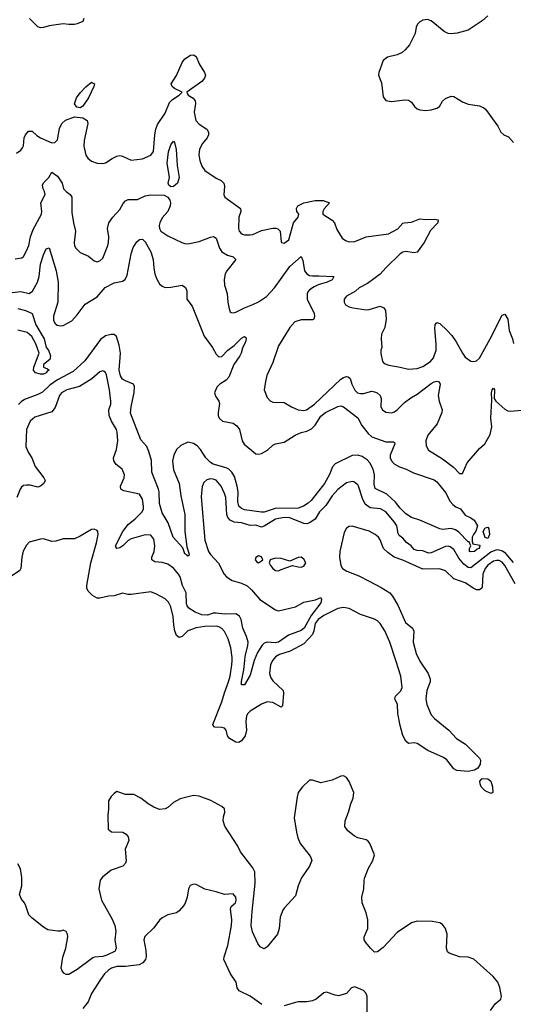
# Model space of a CAD drawing. Header units: inches. Extents: x 1839270 to 1929235, y 762242 to 910350.
# Tile 219 of 256: x 1904463 to 1907949, y 847575 to 854523. Entities that reach past the tile are written whole.
import ezdxf

# ---------------------------------------------------------------- set-up
doc = ezdxf.new("R2010")
doc.units = ezdxf.units.IN
doc.header["$MEASUREMENT"] = 0
doc.layers.add('B9804', color=7, linetype='Continuous')
doc.layers.add('B9805', color=7, linetype='Continuous')

msp = doc.modelspace()

# ---------------------------------------------------------------- linework, layer by layer
at = {"layer": 'B9804', "color": 5}
for points, elevation in [([(1906248.6, 850000), (1906234.2, 849970), (1906227.6, 849910), (1906237.4, 849877.4), (1906250, 849857.4), (1906323.2, 849790), (1906326.4, 849770), (1906319.2, 849680.8), (1906310, 849672.3), (1906250, 849703.7), (1906210, 849708.4), (1906170, 849692.7), (1906090, 849643.5), (1906073.3, 849626.7), (1906065.1, 849610), (1906059.5, 849570), (1906063.7, 849510), (1906054.4, 849470), (1906030, 849432.8), (1906010, 849422.6), (1905990, 849424.8), (1905944.8, 849450), (1905930, 849468.2), (1905921.2, 849510), (1905910, 849522.4), (1905890, 849528.5), (1905840.9, 849530), (1905833.5, 849533.5), (1905826.5, 849550), (1905890.9, 849710), (1905908.3, 849771.7), (1905938.5, 849850), (1905950.3, 849890), (1905962, 849970), (1905962.4, 850000)], 580), ([(1906120, 850000), (1906090, 849896.2), (1906050, 849829), (1906030, 849828), (1906030, 849852), (1906045.1, 849934.9), (1906052.2, 850000)], 560), ([(1907287.8, 850000), (1907290, 849995.3), (1907347.3, 849910), (1907361.8, 849870), (1907362.7, 849850), (1907338.2, 849790), (1907331, 849730), (1907338.7, 849690), (1907370, 849618), (1907391.8, 849591.8), (1907494.6, 849510), (1907547.4, 849450), (1907611.6, 849410), (1907710, 849312.2), (1907717.1, 849297.1), (1907715.6, 849270), (1907698.5, 849241.5), (1907674, 849226), (1907630, 849216.5), (1907550, 849224.3), (1907530, 849235.7), (1907478.6, 849298.6), (1907456.4, 849316.4), (1907346.4, 849366.4), (1907270, 849415.6), (1907250, 849419.5), (1907210, 849415.6), (1907190, 849432.6), (1907170, 849471.3), (1907150, 849543), (1907133.3, 849626.7), (1907132.3, 849690), (1907112.2, 849730), (1907117.5, 849750), (1907153.9, 849786.1), (1907164.5, 849810), (1907154.6, 849890), (1907119, 850000)], 580), ([(1907787.8, 847530), (1907822, 847578), (1907861.3, 847610), (1907866, 847630), (1907854, 847694), (1907839.5, 847730), (1907807.3, 847770), (1907670, 847892.6), (1907630, 847908.4), (1907570, 847909.7), (1907496.2, 847936.2), (1907484.4, 847944.4), (1907478.4, 847970), (1907482.9, 848070), (1907469.6, 848109.6), (1907450, 848137.2), (1907429.6, 848149.6), (1907378, 848158), (1907270, 848160.5), (1907230, 848149.8), (1907130, 848082.3), (1907030, 847975.3), (1906990, 847944.5), (1906970, 847943.7), (1906940.7, 847970), (1906907.3, 848010), (1906897, 848030), (1906897, 848050), (1906921.3, 848110), (1906921.3, 848170), (1906910, 848219), (1906881.6, 848290), (1906878.4, 848330), (1906894.5, 848390), (1906896.2, 848450), (1906901.6, 848470), (1906923.6, 848530), (1906956.9, 848590), (1906969.5, 848630), (1906936.2, 848710), (1906925.1, 848725.1), (1906910, 848734.7), (1906850, 848749.7), (1906824.5, 848764.5), (1906779.6, 848799.6), (1906758.9, 848830), (1906761.1, 848870), (1906784.7, 848930), (1906800.7, 848990), (1906818.3, 849030), (1906822.8, 849070), (1906790, 849146.3), (1906770, 849175.8), (1906750, 849187.3), (1906730, 849184.5), (1906670, 849157), (1906590, 849138), (1906530, 849155.1), (1906510, 849156), (1906460.7, 849110), (1906430.4, 849069.6), (1906421.7, 849038.3), (1906402.3, 848890), (1906416.9, 848790), (1906427.4, 848750), (1906444.6, 848710), (1906507, 848630), (1906520.3, 848610), (1906526.7, 848590), (1906510.4, 848550), (1906452.7, 848467.3), (1906428.7, 848410), (1906410, 848340.9), (1906330, 848253.3), (1906321.8, 848238.2), (1906302.7, 848190), (1906294.7, 848110), (1906282.7, 848070), (1906210, 847979.1), (1906190, 847966.6), (1906160.7, 847980.7), (1906143.7, 848003.7), (1906107.2, 848087.2), (1906098.5, 848130), (1906104, 848230), (1906126, 848430), (1906123, 848510), (1906110, 848538.2), (1906023, 848650), (1906003, 848690), (1905911.5, 848831.5), (1905899.8, 848870), (1905902.3, 848897.7), (1905912.8, 848930), (1905910, 848954), (1905890, 848971.3), (1905811.9, 849011.9), (1905730, 849042.9), (1905690, 849047.3), (1905595.2, 849024.8), (1905550, 848999.3), (1905510, 848963.7), (1905490, 848954.5), (1905449.5, 848949.5), (1905410, 848965.2), (1905369.5, 848989.5), (1905319, 849030), (1905270, 849055.3), (1905210, 849055.3), (1905150, 849075.3), (1905130, 849062), (1905110, 849042), (1905090.8, 849010), (1905090.7, 848950.7), (1905084.9, 848910), (1905087.7, 848810), (1905110.8, 848790.8), (1905190.3, 848790.3), (1905215.1, 848775.1), (1905230, 848756), (1905232.7, 848730), (1905207.9, 848670), (1905214, 848586), (1905210.2, 848569.8), (1905191.1, 848548.9), (1905110, 848520.5), (1905048.1, 848471.9), (1905030.2, 848449.8), (1905022.2, 848390), (1905040.2, 848310), (1905116, 848176), (1905134.8, 848130), (1905141.5, 848090), (1905134.8, 848030), (1905143.2, 847970), (1905140.7, 847959.3), (1905137.7, 847950), (1905078.9, 847921.1), (1905050, 847913.1), (1904992.4, 847907.6), (1904978.5, 847901.5), (1904870, 847820.3), (1904810, 847784.7), (1904790, 847786), (1904775.1, 847795.1), (1904762.4, 847810), (1904755.8, 847830), (1904766.7, 847906.7), (1904789.8, 847970), (1904803.1, 848050), (1904800.5, 848070), (1904790, 848089.4), (1904770, 848098.7), (1904750, 848091.6), (1904731.7, 848091.7), (1904660.5, 848100.5), (1904630, 848119.3), (1904550, 848182.9), (1904527.1, 848207.1), (1904507.3, 848270), (1904497.6, 848290), (1904475.6, 848315.6), (1904462, 848350), (1904477.8, 848410), (1904477.9, 848470), (1904467.9, 848530), (1904450, 848565)], 620), ([(1906172.3, 847572.3), (1906090, 847631.2), (1906012.3, 847670), (1905999.6, 847690), (1905991.3, 847730), (1905950.7, 847790.7), (1905905.8, 847890), (1905906.2, 847910), (1905933.7, 847990), (1905959.8, 848130), (1905961.7, 848170), (1905951.1, 848248.9), (1905956.3, 848263.7), (1905986, 848290), (1905991.1, 848310), (1905989.3, 848330), (1905970, 848355.1), (1905910, 848349.4), (1905850.9, 848369.1), (1905770, 848386.6), (1905710, 848419), (1905690, 848422), (1905667.5, 848412.5), (1905656, 848390), (1905644.9, 848330), (1905630.5, 848289.5), (1905620.7, 848270), (1905590, 848233.2), (1905570, 848219.3), (1905510, 848205.2), (1905470, 848186), (1905450, 848169.2), (1905410, 848113.2), (1905347.5, 848052.5), (1905338.8, 848030), (1905353.5, 847953.5), (1905356.4, 847910), (1905350.3, 847889.7), (1905333.3, 847866.7), (1905306.9, 847853.1), (1905210, 847841.5), (1905150, 847841.4), (1905110.6, 847830), (1905090, 847816.4), (1905061.3, 847790), (1905033.7, 847750), (1904970.4, 847650), (1904946.9, 847593.1), (1904910, 847546)], 640), ([(1906917.6, 847510), (1906916.9, 847630), (1906909.4, 847650), (1906890, 847672.3), (1906830, 847697.4), (1906805.5, 847690), (1906770, 847651.8), (1906715.5, 847635.5), (1906690, 847638), (1906630, 847659.3), (1906610, 847656), (1906557.3, 847610), (1906530, 847598), (1906490, 847591.1), (1906430, 847592.1), (1906410, 847588.2), (1906330, 847564.5)], 640)]:
    msp.add_lwpolyline(points, dxfattribs=dict(at, elevation=elevation))
at = {"layer": 'B9804', "color": 5, "elevation": 580}
msp.add_lwpolyline([(1907790, 849061.2), (1907750, 849082), (1907722.4, 849110), (1907714, 849130), (1907712, 849150), (1907730, 849168), (1907770, 849166.8), (1907790.8, 849150), (1907802.8, 849110), (1907804.7, 849070)], close=True, dxfattribs=at)
at = {"layer": 'B9805', "color": 5}
for points, elevation in [([(1904915.5, 854530), (1904907.7, 854510), (1904870, 854492.3), (1904850.9, 854489.1), (1904810, 854488.3), (1904770, 854494.3), (1904670, 854480.2), (1904630, 854466.3), (1904610, 854464.8), (1904591.2, 854471.2), (1904531.2, 854531.2)], 580), ([(1907770.2, 854549.8), (1907730, 854514), (1907630, 854449.7), (1907553.7, 854426.3), (1907510, 854422.3), (1907490, 854425.4), (1907459.8, 854439.8), (1907370, 854513.7), (1907343.3, 854523.3), (1907310, 854519.7), (1907290, 854508.4), (1907271.6, 854490), (1907262.6, 854470), (1907255.6, 854424.4), (1907215.3, 854344.7), (1907186, 854310), (1907164.7, 854290), (1907130, 854275.1), (1907061.1, 854258.9), (1907030, 854234), (1906998.8, 854150), (1906997.3, 854130), (1907017.5, 854077.5), (1907030, 853978), (1907050, 853953), (1907090, 853944.9), (1907183.9, 853956.1), (1907210, 853954.9), (1907230, 853940.7), (1907250.4, 853910), (1907270, 853893.7), (1907290, 853885.4), (1907330, 853882.6), (1907370, 853885.4), (1907410, 853897.6), (1907427, 853910), (1907450, 853947.3), (1907470, 853967.3), (1907510, 853982.8), (1907530, 853980.7), (1907590, 853944), (1907630, 853925.3), (1907710, 853914.9), (1907741.6, 853901.6), (1907752.3, 853892.3), (1907840.5, 853770), (1907862, 853730), (1907882.8, 853710), (1907915.1, 853695.1), (1907950, 853655.8)], 620), ([(1904440.5, 853579.5), (1904470, 853602), (1904482.5, 853617.5), (1904488.7, 853631.3), (1904495.3, 853690), (1904504.4, 853710), (1904525.1, 853734.9), (1904550, 853736.6), (1904584.5, 853704.5), (1904609.2, 853690), (1904690, 853654.1), (1904710, 853656.3), (1904730, 853673.7), (1904745, 853755), (1904759.6, 853790), (1904787.5, 853812.5), (1904850, 853838), (1904909.6, 853829.6), (1904939.3, 853810), (1904945.3, 853790), (1904918.9, 853670), (1904916.3, 853630), (1904930, 853567.7), (1904944.8, 853544.8), (1904970, 853523.1), (1905009.7, 853510.3), (1905050, 853507.4), (1905070, 853511.8), (1905115.9, 853544.1), (1905150, 853560.6), (1905170, 853563.8), (1905190, 853559.3), (1905250, 853531.3), (1905330, 853541.3), (1905390, 853566), (1905408.2, 853591.8), (1905416.5, 853710), (1905424.4, 853750), (1905437.2, 853782.8), (1905490, 853863.1), (1905521.9, 853938.1), (1905541.6, 853958.4), (1905589.7, 853990), (1905609.3, 854010), (1905556.3, 854036.3), (1905540.5, 854050), (1905533, 854070), (1905570.5, 854129.5), (1905610, 854219.6), (1905630, 854246), (1905670, 854272), (1905690, 854275.5), (1905710, 854262.8), (1905730.2, 854210), (1905768.9, 854150), (1905774.4, 854130), (1905768.9, 854110), (1905750, 854086.6), (1905642.8, 854010), (1905653.7, 853990), (1905689.1, 853969.1), (1905703, 853950), (1905704.7, 853930), (1905694.8, 853870), (1905707, 853810), (1905730, 853786.2), (1905784.2, 853750), (1905795.6, 853730), (1905795.8, 853710), (1905786.9, 853690), (1905753.8, 853650), (1905732.8, 853610), (1905729.3, 853570), (1905736.2, 853530), (1905750, 853488.2), (1905770, 853458), (1905850, 853404.4), (1905886.9, 853386.9), (1905904.4, 853370), (1905908.8, 853348.8), (1905905.5, 853285.5), (1905910.7, 853270), (1906021.6, 853190), (1906025.3, 853170), (1906010.2, 853130), (1906007.5, 853050), (1906014, 853030), (1906030, 853011.7), (1906050, 853003.2), (1906090, 853003.2), (1906110, 853007.7), (1906170, 853035), (1906250, 853052), (1906272.3, 853052.3), (1906286.6, 853046.6), (1906302, 853030), (1906310, 852954), (1906311, 852951), (1906330, 852944.9), (1906362.7, 852970), (1906397.6, 853090), (1906429.7, 853130), (1906434.7, 853150), (1906420.4, 853170), (1906416.8, 853190), (1906428.3, 853210), (1906469.8, 853230.2), (1906550, 853246), (1906606, 853246), (1906651.3, 853230), (1906612.9, 853187.1), (1906603.8, 853170), (1906604.9, 853150), (1906670, 853108.9), (1906686.5, 853090), (1906702.8, 853042.8), (1906741.4, 852981.4), (1906763.7, 852963.7), (1906790, 852955.8), (1906830, 852956.5), (1906910, 852990.2), (1907068.4, 853011.6), (1907132.5, 853047.5), (1907170, 853086.7), (1907179, 853090), (1907230, 853092.8), (1907290, 853116.6), (1907330, 853112.1), (1907390, 853115), (1907418.8, 853110), (1907415.5, 853090), (1907364.7, 853035.3), (1907319.7, 852950), (1907270, 852881.3), (1907250, 852877.4), (1907190, 852886), (1907170, 852882.2), (1907150.3, 852870), (1907049.1, 852770.9), (1907010, 852726.4), (1906918.5, 852661.5), (1906860.3, 852630), (1906833.5, 852606.5), (1906770, 852571.1), (1906754.6, 852550), (1906754.3, 852530), (1906764, 852510), (1906790, 852496.3), (1906818.8, 852490), (1906910, 852475.8), (1906930, 852477.1), (1907010, 852502), (1907034.8, 852490), (1907047.7, 852470), (1907052.2, 852410), (1907043, 852350), (1907017.3, 852302.7), (1907015.5, 852270), (1907020.7, 852210), (1907014, 852190), (1907013.4, 852166.6), (1907025.5, 852110), (1907037.3, 852097.3), (1907070, 852084.2), (1907150, 852071.5), (1907210, 852055.3), (1907270, 852060.8), (1907310, 852074.5), (1907363.5, 852110), (1907384.4, 852135.6), (1907404.6, 852190), (1907405, 852230), (1907394, 852346), (1907398, 852370), (1907410, 852385.7), (1907430, 852379.2), (1907482.7, 852330), (1907513.9, 852293.9), (1907546.3, 852250), (1907590, 852168.9), (1907610, 852140.9), (1907650, 852114), (1907670, 852110.2), (1907690, 852114.6), (1907710, 852134.9), (1907786.9, 852270), (1907870, 852438.4), (1907890, 852444.9), (1907910.1, 852410.1), (1907919.8, 852330), (1907943.5, 852270), (1907950, 852237.3)], 580), ([(1904430, 852834.9), (1904478, 852842), (1904490, 852850.8), (1904510, 852890.6), (1904526.9, 852930), (1904539.2, 852990), (1904558.2, 853041.8), (1904616, 853150), (1904618.4, 853170), (1904611.8, 853230), (1904641.8, 853290), (1904638.7, 853310), (1904627.6, 853330), (1904624.5, 853355.5), (1904630, 853370.3), (1904668.3, 853410), (1904690, 853447.7), (1904730, 853417.2), (1904762, 853370), (1904771.6, 853330), (1904790.2, 853310), (1904818.9, 853290), (1904831.4, 853270), (1904830, 853162), (1904841.8, 853090), (1904857.4, 853030), (1904847.2, 852950), (1904850, 852926.8), (1904860.5, 852910), (1904890, 852880.7), (1904950, 852854.9), (1904990, 852820.4), (1905010, 852812.7), (1905030, 852821.6), (1905050, 852840.5), (1905085.1, 852930), (1905090.8, 852950), (1905092.9, 852990), (1905083.5, 853050), (1905091.8, 853088.2), (1905121.3, 853130), (1905170, 853183.1), (1905193.9, 853226.1), (1905210, 853244.2), (1905230, 853254), (1905294.5, 853254.5), (1905350, 853279.2), (1905390, 853286.8), (1905483.2, 853283.2), (1905510, 853271.3), (1905522.5, 853250), (1905527.2, 853230), (1905525.5, 853210), (1905508.4, 853170), (1905470, 853124.8), (1905452, 853090), (1905447.1, 853070), (1905449.2, 853050), (1905460.9, 853030), (1905510, 852996.9), (1905609.1, 852949.1), (1905630, 852943.1), (1905650, 852941.5), (1905730, 852957.2), (1905810, 852988.9), (1905832.4, 852992.4), (1905850, 852980.5), (1905874, 852910), (1905890, 852885.2), (1905930, 852861.1), (1905970.7, 852850), (1905988.4, 852830), (1905924.9, 852750), (1905914.3, 852730), (1905906, 852690), (1905910.3, 852650), (1905929, 852590), (1905932.9, 852530), (1905942, 852482), (1905950, 852461), (1905956.3, 852456.3), (1905970, 852453), (1905990, 852458.7), (1906049.9, 852490.1), (1906110, 852511.8), (1906150, 852531.8), (1906206, 852570), (1906262.2, 852630), (1906370, 852781.2), (1906450, 852850.7), (1906462.5, 852822.5), (1906474.2, 852750), (1906490, 852728.3), (1906510, 852717.8), (1906530, 852714), (1906576, 852716), (1906682, 852710), (1906670, 852687.6), (1906634.8, 852670), (1906570, 852651.1), (1906542.2, 852637.8), (1906510, 852617.4), (1906498.4, 852601.6), (1906492.4, 852587.6), (1906493.8, 852550), (1906541.7, 852450), (1906545.3, 852430), (1906540.5, 852410), (1906530, 852404.8), (1906450, 852404.2), (1906406, 852390), (1906370.4, 852350), (1906290, 852221.2), (1906250, 852104), (1906209.1, 852010.9), (1906198.7, 851970), (1906190.5, 851910), (1906210, 851856), (1906232.5, 851832.5), (1906250, 851823), (1906330, 851821.1), (1906383, 851790), (1906430.2, 851770.2), (1906470, 851765.3), (1906489.4, 851770), (1906545.8, 851810), (1906730, 851985.2), (1906750, 851997.4), (1906770, 852003.8), (1906782.7, 852002.7), (1906797.3, 851990), (1906808.6, 851950), (1906828.9, 851908.9), (1906848.7, 851890), (1906870, 851884.2), (1906890, 851884.7), (1906950, 851900.2), (1906970, 851897.3), (1906988.5, 851888.5), (1907008.8, 851870), (1907015.6, 851850), (1907013, 851790), (1907026, 851770), (1907050, 851754), (1907090, 851748.5), (1907110, 851754.9), (1907130, 851768.7), (1907179.8, 851820.2), (1907225.8, 851854.2), (1907270, 851878.9), (1907370, 851955.2), (1907390, 851966.3), (1907410, 851972.2), (1907418, 851970), (1907426.4, 851966.4), (1907433.4, 851950), (1907419, 851870), (1907424.9, 851830), (1907446.3, 851770), (1907444.2, 851750), (1907410.4, 851670), (1907344.9, 851590), (1907331.7, 851550), (1907334.6, 851514.6), (1907350, 851485.5), (1907450, 851424.6), (1907525.9, 851365.9), (1907570, 851319.3), (1907590, 851319.1), (1907623.7, 851396.3), (1907710, 851495.6), (1907748, 851530), (1907785.7, 851594.3), (1907797, 851650), (1907790.8, 851710), (1907798, 851838), (1907795.3, 851890), (1907800.9, 851910), (1907810, 851922.8), (1907816.4, 851910), (1907814.8, 851850), (1907826, 851830), (1907890, 851774.3), (1907910, 851763.2), (1907930, 851759.1), (1908010, 851767.1)], 560), ([(1904410, 852598), (1904470, 852603.9), (1904530, 852590.2), (1904553.4, 852606.6), (1904588.1, 852670), (1904600.3, 852710), (1904610, 852797.1), (1904630, 852863.8), (1904650, 852905.5), (1904670, 852912), (1904720.5, 852750), (1904735.4, 852670), (1904731.2, 852530), (1904702.3, 852430), (1904702.3, 852402.3), (1904710, 852381.7), (1904727.4, 852367.4), (1904750, 852362.2), (1904770, 852364.8), (1904830, 852398.4), (1904870, 852440.1), (1904925.8, 852514.2), (1905010, 852566.4), (1905067, 852633), (1905130, 852664.8), (1905190, 852677.1), (1905208.5, 852690), (1905221, 852719), (1905250.8, 852870), (1905265.4, 852914.6), (1905290, 852954), (1905310, 852971), (1905330, 852973.4), (1905350, 852954.9), (1905390, 852885.5), (1905405.4, 852830), (1905409.5, 852769.5), (1905417.1, 852730), (1905430.9, 852690.9), (1905450, 852658.4), (1905470, 852641.3), (1905490, 852633.7), (1905530, 852634.9), (1905610, 852648.2), (1905633.4, 852633.4), (1905642.4, 852610), (1905642.4, 852550), (1905680, 852500), (1905766.2, 852290), (1905824.7, 852210), (1905850, 852162.4), (1905861.3, 852150), (1905870, 852143.1), (1905890, 852145.5), (1905932.3, 852190), (1905977.3, 852222.7), (1906030, 852275.8), (1906050, 852287.3), (1906059.5, 852279.5), (1906063, 852270), (1906058.7, 852250), (1906036.4, 852203.6), (1906028, 852170), (1906018.8, 852150), (1905974.3, 852090), (1905939.6, 852000.4), (1905921.5, 851978.5), (1905876.4, 851950), (1905854.9, 851930), (1905839, 851890), (1905845.2, 851865.2), (1905870.3, 851830.3), (1905873.8, 851813.8), (1905864.2, 851750), (1905864.2, 851730), (1905872, 851710), (1905896.3, 851690), (1905970, 851674.3), (1905997.4, 851657.4), (1906015, 851630), (1906034.5, 851550), (1906047.8, 851527.8), (1906130, 851458.6), (1906150, 851456.3), (1906170, 851462.5), (1906214.2, 851485.8), (1906250, 851519.5), (1906270, 851528.7), (1906330, 851540.4), (1906408.7, 851591.3), (1906450, 851609), (1906490, 851619.7), (1906523.5, 851636.5), (1906550, 851662), (1906590, 851723.8), (1906621.8, 851750), (1906710, 851794), (1906730, 851798), (1906750, 851790.2), (1906850, 851713.1), (1906880.1, 851660.1), (1906923.3, 851603.3), (1906950, 851578.4), (1907050, 851543.6), (1907102.8, 851542.8), (1907110, 851538), (1907112.2, 851530), (1907078.5, 851450), (1907079.6, 851430), (1907087.9, 851410), (1907108.7, 851388.7), (1907146.2, 851366.2), (1907193, 851350), (1907244.8, 851324.8), (1907390, 851276.3), (1907410, 851260.7), (1907470, 851185.5), (1907503.1, 851123.1), (1907521.1, 851101.1), (1907544.4, 851084.4), (1907576, 851070), (1907610, 851027.3), (1907650, 851008), (1907672, 850992), (1907695.5, 850950), (1907685.7, 850914.3), (1907667.3, 850890), (1907658.8, 850870), (1907659.6, 850839.6), (1907663.6, 850823.6), (1907713.4, 850813.4), (1907710, 850798), (1907706, 850790), (1907693.5, 850786.5), (1907674, 850770), (1907646.5, 850766.5), (1907639, 850770), (1907639, 850790), (1907649.2, 850810), (1907637.2, 850837.2), (1907630, 850839), (1907565.2, 850905.2), (1907541.7, 850921.7), (1907510, 850932.3), (1907450, 850925.6), (1907430, 850929.5), (1907290, 850992), (1907230, 851009.7), (1907190, 851035.1), (1907150, 851074.7), (1907117.4, 851117.4), (1907054.9, 851174.9), (1906973.6, 851213.6), (1906965.6, 851245.6), (1906967.9, 851310), (1906960.2, 851350), (1906935, 851395), (1906916.6, 851416.6), (1906881.1, 851441.1), (1906850, 851448.9), (1906810, 851447.1), (1906690, 851387.3), (1906672.1, 851367.9), (1906650, 851312.8), (1906616, 851250), (1906521.5, 851130), (1906500.2, 851110), (1906468, 851090), (1906430, 851076), (1906267.8, 851072.2), (1906190, 851048), (1906170, 851047.2), (1906050, 851064.6), (1906030, 851072.7), (1906010.6, 851090), (1906003.5, 851123.5), (1906005.1, 851190), (1905999.3, 851230), (1905979, 851299), (1905961.6, 851330), (1905939.8, 851350), (1905920.6, 851360.6), (1905830, 851385.8), (1905810, 851397.4), (1905778.7, 851430), (1905739.4, 851490), (1905716.2, 851516.2), (1905690, 851533), (1905650, 851540.4), (1905602.1, 851517.9), (1905570.1, 851490), (1905550.5, 851450), (1905541.6, 851410), (1905550, 851346.7), (1905589.4, 851250), (1905601.6, 851161.6), (1905630.2, 851030), (1905628.8, 850910), (1905643.4, 850803.4), (1905659.1, 850750), (1905658.5, 850741.5), (1905650, 850737.2), (1905645.1, 850745.1), (1905630, 850753.2), (1905616.2, 850796.2), (1905548, 850870), (1905512, 850972), (1905470, 851042.7), (1905449.5, 851109.5), (1905447.5, 851190), (1905442.9, 851210), (1905396.6, 851330), (1905392.8, 851412.8), (1905375.7, 851475.7), (1905361.1, 851510), (1905317.4, 851557.4), (1905246.1, 851746.1), (1905249.5, 851790), (1905272, 851892), (1905273.1, 851933.1), (1905265.7, 851950), (1905210, 851973.2), (1905190, 851986.5), (1905174.6, 852010), (1905165.9, 852050), (1905175.4, 852170), (1905165.5, 852225.5), (1905147.1, 852287.1), (1905130, 852300.6), (1905110, 852301.6), (1905070, 852291.2), (1905033.6, 852266.4), (1904923.6, 852116.4), (1904839.7, 852040.3), (1904730, 851982.1), (1904675.9, 851944.1), (1904624.7, 851895.3), (1904590, 851877.7), (1904497.4, 851842.6), (1904473.1, 851826.9), (1904453.5, 851806.5)], 540), ([(1904450, 852484), (1904504, 852470), (1904550.7, 852450), (1904578, 852370), (1904635.3, 852270), (1904650.5, 852210.5), (1904666, 852190), (1904681, 852150), (1904674.8, 852125.2), (1904631.3, 852090), (1904631.3, 852070), (1904659.3, 852059.3), (1904670.4, 852050), (1904657.3, 852042.7), (1904650.4, 852030), (1904630, 852021.3), (1904610, 852020.5), (1904574, 852030), (1904559.5, 852050), (1904562, 852070), (1904600.9, 852170), (1904576.2, 852236.2), (1904547.8, 852287.8), (1904515, 852315), (1904450, 852331.2)], 520), ([(1906052.2, 850000), (1906055.5, 850030), (1906074.4, 850105.6), (1906076, 850130), (1906065.9, 850170), (1906039.9, 850230), (1906026.2, 850290), (1906014.2, 850314.2), (1905989.4, 850329.4), (1905910, 850326.6), (1905850, 850335.2), (1905830, 850334.6), (1905790, 850321.7), (1905750, 850322.1), (1905701.4, 850341.4), (1905656.5, 850370), (1905645.4, 850385.4), (1905641.6, 850401.6), (1905638.6, 850478.6), (1905613, 850530), (1905595.9, 850590), (1905585.3, 850610), (1905550, 850652.5), (1905510, 850681.4), (1905470, 850693.1), (1905416.9, 850696.9), (1905395.6, 850710), (1905395.7, 850730), (1905412.6, 850770), (1905418.3, 850810), (1905410, 850857.6), (1905390, 850886), (1905350, 850887), (1905250, 850858.6), (1905230, 850848.2), (1905191, 850810), (1905170, 850796.2), (1905150, 850791.5), (1905141.8, 850801.8), (1905139.8, 850810), (1905190.7, 850910), (1905230, 850959.4), (1905279.5, 851000.5), (1905327.6, 851050), (1905337, 851070), (1905338.2, 851090), (1905330, 851139.3), (1905310, 851174), (1905197.7, 851197.7), (1905178, 851210), (1905175.6, 851230), (1905199.7, 851290), (1905202.4, 851310), (1905187, 851350), (1905144.2, 851384.2), (1905126.9, 851410), (1905126.2, 851430), (1905146.8, 851490), (1905156.5, 851550), (1905151.4, 851611.4), (1905147.6, 851630), (1905110.7, 851690), (1905094.5, 851730), (1905092.5, 851770), (1905107.4, 851810), (1905106.4, 851830), (1905096.5, 851910), (1905075.7, 852015.7), (1905070, 852033.2), (1905060.7, 852040.7), (1905050, 852045.1), (1905030, 852036.9), (1904971.5, 851988.5), (1904885, 851935), (1904794.9, 851910), (1904758.3, 851890), (1904743.8, 851870), (1904714, 851786), (1904690, 851756), (1904570, 851717.4), (1904536.2, 851690), (1904510.1, 851629.9), (1904505.8, 851510), (1904522.6, 851470), (1904548.4, 851430), (1904571.3, 851370), (1904633.4, 851290), (1904641.7, 851270), (1904632.7, 851250), (1904610, 851229.7), (1904590, 851224.4), (1904537.7, 851237.7), (1904510, 851239), (1904490, 851234.4), (1904476.2, 851223.8), (1904465.8, 851210), (1904443.8, 851150)], 560), ([(1907950, 850692.7), (1907896, 850756), (1907872.4, 850772.4), (1907850, 850780.4), (1907830, 850781), (1907790, 850765.8), (1907650, 850655), (1907630, 850657.8), (1907600, 850680), (1907563.8, 850723.8), (1907530, 850784), (1907503.7, 850803.7), (1907490, 850807.4), (1907470, 850805.2), (1907370, 850761.6), (1907350, 850758.5), (1907310, 850775.2), (1907270, 850776.5), (1907250, 850785), (1907228.7, 850808.7), (1907193.7, 850833.7), (1907170, 850863.8), (1907142.8, 850882.8), (1907136.6, 850896.6), (1907127.7, 850950), (1907110, 850978), (1907050, 851049.8), (1907011, 851071), (1906939, 851079), (1906903.6, 851103.6), (1906884.3, 851144.3), (1906856.2, 851230), (1906850, 851241.1), (1906822, 851262), (1906810, 851264.8), (1906770, 851254.2), (1906710, 851207.4), (1906670, 851161.5), (1906625.7, 851094.3), (1906580.7, 851050), (1906550, 850997.7), (1906510, 850971.8), (1906490, 850965), (1906470, 850968.2), (1906370, 851008.1), (1906330, 851010.3), (1906270, 850997.6), (1906190, 850948.2), (1906170, 850942), (1906130, 850954.9), (1906090, 850954.2), (1906030, 850971.6), (1905976.6, 850976.6), (1905950.4, 850990.4), (1905934, 851010), (1905926.2, 851030), (1905918.2, 851150), (1905910, 851179.5), (1905884.8, 851230), (1905850, 851272.3), (1905830, 851281.1), (1905810, 851283.5), (1905784.2, 851275.8), (1905763.6, 851256.4), (1905751.5, 851228.5), (1905744.5, 851155.5), (1905771.1, 850850), (1905796.5, 850770), (1905810, 850749.1), (1905868.2, 850688.2), (1905906.7, 850610), (1905924.1, 850590), (1905964.2, 850564.2), (1906030, 850547), (1906070, 850527.8), (1906100.3, 850500.3), (1906158, 850430), (1906270, 850357.4), (1906290, 850351.4), (1906410, 850380.2), (1906470, 850412.9), (1906551.3, 850428.7), (1906590, 850446), (1906594.9, 850430), (1906590, 850408), (1906521, 850319), (1906471.3, 850230), (1906450, 850212.2), (1906361.4, 850178.6), (1906290, 850130.8), (1906266.4, 850126.4), (1906210, 850129), (1906190, 850122.6), (1906175.7, 850110), (1906143.5, 850056.5), (1906120, 850000)], 560), ([(1905962.4, 850000), (1905962.8, 850022.8), (1905954.1, 850090), (1905934.7, 850154.7), (1905910, 850206), (1905890, 850227.3), (1905870, 850237.4), (1905850, 850242.2), (1905770, 850241), (1905710, 850230.6), (1905650.4, 850210), (1905610, 850171.2), (1905590, 850163.5), (1905570, 850177.6), (1905558.2, 850210), (1905550.6, 850250), (1905547.8, 850310), (1905530, 850379.5), (1905512.8, 850412.8), (1905490, 850435.4), (1905429.7, 850469.7), (1905390, 850485.1), (1905250, 850466), (1905226, 850466), (1905190, 850476), (1905130, 850456.9), (1905090, 850455.6), (1905030, 850440.8), (1905010, 850441.2), (1904978.2, 850458.2), (1904946, 850490), (1904937.5, 850510), (1904936.5, 850530), (1904965.5, 850690), (1905006.2, 850830), (1905017.3, 850890), (1905015.8, 850910), (1905010, 850918.4), (1904990, 850928.2), (1904970, 850925.7), (1904890, 850877), (1904850, 850859.5), (1904770, 850858.4), (1904717.7, 850842.3), (1904690, 850839.7), (1904630, 850858.9), (1904610, 850858), (1904530, 850834.7), (1904510, 850814.5), (1904488.5, 850771.5), (1904477.6, 850730), (1904470.2, 850650), (1904463.2, 850636.8), (1904390, 850586)], 580), ([(1907962.5, 850542.5), (1907890, 850670.5), (1907870, 850694.3), (1907850, 850705.4), (1907830, 850706.9), (1907810, 850700.5), (1907770, 850673.8), (1907750, 850650.5), (1907734.9, 850610), (1907730, 850518.4), (1907725.8, 850510), (1907710, 850498.6), (1907690, 850498.8), (1907670, 850507.8), (1907610, 850549.2), (1907530, 850576.8), (1907470, 850633.3), (1907427, 850647), (1907310, 850644.9), (1907170, 850708.9), (1907108.7, 850728.7), (1907062, 850762), (1907031.8, 850790), (1907010, 850852), (1906998, 850870), (1906973.6, 850890), (1906930, 850913.5), (1906810, 850949.6), (1906790, 850947.3), (1906770, 850935.1), (1906755.1, 850904.9), (1906723.1, 850770), (1906722.2, 850730), (1906731.1, 850670), (1906743.2, 850650), (1906773.4, 850630), (1906857.1, 850597.1), (1906930, 850561.1), (1907016, 850516), (1907077.1, 850477.1), (1907095.4, 850455.4), (1907134.4, 850390), (1907188.1, 850270), (1907237.2, 850230), (1907247.1, 850207.1), (1907242.7, 850130), (1907264.2, 850050), (1907287.8, 850000)], 580), ([(1907119, 850000), (1907076.9, 850130), (1907043, 850210), (1907010, 850261.3), (1906990, 850280.9), (1906970, 850292.5), (1906870, 850325.4), (1906790, 850367.7), (1906750, 850375.6), (1906710, 850368.5), (1906610, 850317.4), (1906570, 850289.6), (1906550, 850260.6), (1906541.1, 850210), (1906530, 850183.7), (1906470, 850117.3), (1906373.3, 850066.7), (1906298, 850042), (1906270, 850026.2), (1906250, 850003), (1906248.6, 850000)], 580)]:
    msp.add_lwpolyline(points, dxfattribs=dict(at, elevation=elevation))
for points, elevation in [([(1904890, 853901.7), (1904866.1, 853906.1), (1904849.8, 853929.8), (1904863.5, 853970), (1904890, 854006.5), (1904930, 854048.9), (1904970, 854081.1), (1904978, 854078), (1904990.2, 854070), (1904987.6, 854050), (1904948.4, 853970), (1904910, 853912.9)], 580), ([(1905530, 853343.5), (1905515.4, 853355.4), (1905512.4, 853370), (1905520.2, 853410), (1905505.5, 853510), (1905512.8, 853590), (1905530, 853638.8), (1905550, 853664.7), (1905555.9, 853655.9), (1905567, 853607), (1905574.7, 853494.7), (1905590.2, 853410), (1905577.7, 853370), (1905550, 853346.6)], 560), ([(1907770, 850862), (1907749.4, 850869.4), (1907737.2, 850910), (1907750, 850938), (1907770, 850942), (1907776, 850930), (1907781, 850890)], 540), ([(1906150, 850739.3), (1906130, 850728), (1906126, 850710), (1906136.8, 850696.8), (1906150, 850690.8), (1906170, 850704), (1906179, 850710), (1906170, 850732.3)], 580), ([(1906450, 850729.6), (1906430, 850727.3), (1906370, 850702), (1906310, 850719.3), (1906270, 850723.7), (1906231.3, 850710), (1906226, 850690), (1906234.8, 850670), (1906251, 850650), (1906270, 850634.8), (1906290, 850634), (1906310, 850642), (1906388.7, 850671.3), (1906430, 850661.6), (1906450, 850660.4), (1906470, 850665.3), (1906484.7, 850690), (1906470, 850716.9)], 580)]:
    msp.add_lwpolyline(points, close=True, dxfattribs=dict(at, elevation=elevation))

doc.saveas('drawing.dxf')
